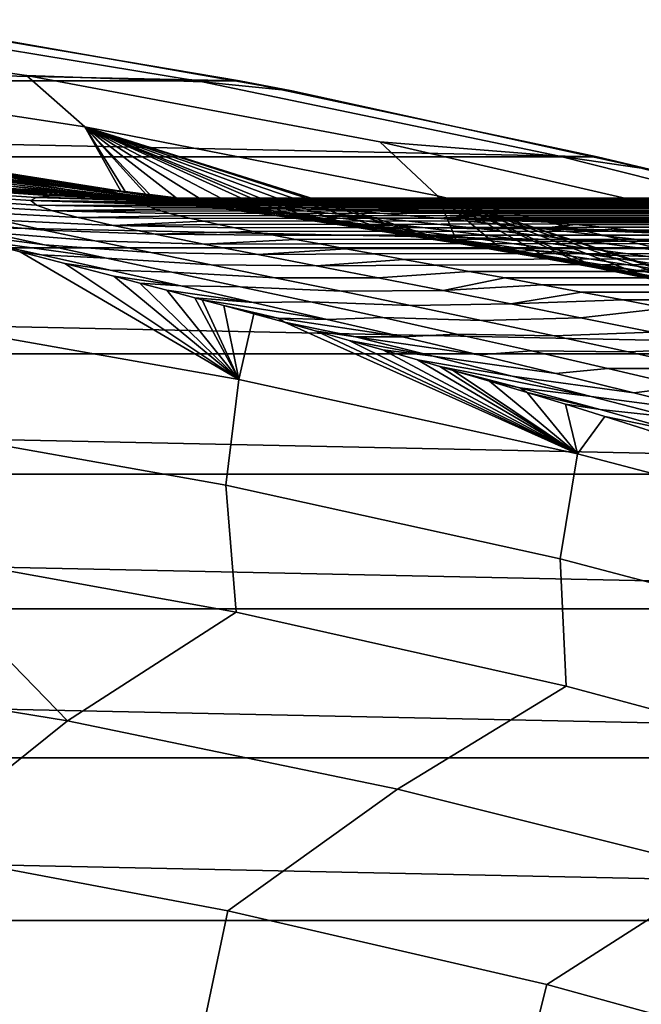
# Model space of a CAD drawing. Header units: metres. Extents: x -29 to 117, y -464 to 29.
# Tile 212 of 256: x 4.69 to 6.75, y 25.33 to 28.59. Entities that reach past the tile are written whole.
import ezdxf

# ---------------------------------------------------------------- set-up
doc = ezdxf.new("R2010")
doc.units = ezdxf.units.M
doc.layers.add('solid_24_501_056_XXX', color=7, linetype='CONTINUOUS')

msp = doc.modelspace()

# ---------------------------------------------------------------- linework, layer by layer
at = {"layer": 'solid_24_501_056_XXX'}
for points in [[(5.415236, 28.388103, -99.5), (-5.415236, 28.388103, -99.5), (-4.221706, 28.589985, -99.5)], [(5.415236, 28.388103, -99.5), (-4.221706, 28.589985, -99.5), (4.221706, 28.589985, -99.5)], [(4.221706, 28.589985, -99.5), (4.39215, 28.564297, 20), (5.588568, 28.354504, 20), (5.415236, 28.388103, -99.5)], [(5.292962, 28.38435, 27.139278), (4.102522, 28.580694, 27.139278), (3.534095, 28.575436, 34.372093), (4.711291, 28.405088, 34.372093)], [(3.534095, 28.575436, 34.372093), (3.728538, 28.414957, 41.604107), (4.904051, 28.23583, 41.604107), (4.711291, 28.405088, 34.372093)], [(5.588568, 28.354504, 20), (4.39215, 28.564297, 20), (4.102522, 28.580694, 27.139278), (5.292962, 28.38435, 27.139278)], [(6.599304, 28.136433, -99.5), (-6.599304, 28.136433, -99.5), (-5.415236, 28.388103, -99.5)], [(6.599304, 28.136433, -99.5), (-5.415236, 28.388103, -99.5), (5.415236, 28.388103, -99.5)], [(3.728538, 28.414957, 41.604107), (3.852821, 28.207909, 48.834908), (5.022965, 28.023197, 48.835255), (4.904051, 28.23583, 41.604107)], [(4.711291, 28.405088, 34.372093), (4.904051, 28.23583, 41.604107), (6.071121, 28.008093, 41.604107), (5.880447, 28.186268, 34.372093)], [(6.47416, 28.138443, 27.139278), (5.292962, 28.38435, 27.139278), (4.711291, 28.405088, 34.372093), (5.880447, 28.186268, 34.372093)], [(5.415236, 28.388103, -99.5), (5.588568, 28.354504, 20), (6.775115, 28.094624, 20), (6.599304, 28.136433, -99.5)], [(6.775115, 28.094624, 20), (5.588568, 28.354504, 20), (5.292962, 28.38435, 27.139278), (6.47416, 28.138443, 27.139278)], [(5.036961, 28.021584, 48.805656), (4.904051, 28.23583, 41.604107), (5.022965, 28.023197, 48.835255)], [(6.132256, 27.862391, 46.769855), (6.071121, 28.008093, 41.604107), (4.904051, 28.23583, 41.604107), (6.042245, 27.877701, 46.922813)], [(5.995089, 27.885574, 47.003551), (6.042245, 27.877701, 46.922813), (4.904051, 28.23583, 41.604107)], [(5.863636, 27.906981, 47.231297), (5.995089, 27.885574, 47.003551), (4.904051, 28.23583, 41.604107)], [(5.738445, 27.926594, 47.452747), (5.863636, 27.906981, 47.231297), (4.904051, 28.23583, 41.604107)], [(5.619215, 27.944559, 47.668236), (5.738445, 27.926594, 47.452747), (4.904051, 28.23583, 41.604107)], [(5.565444, 27.952431, 47.766956), (5.619215, 27.944559, 47.668236), (4.904051, 28.23583, 41.604107)], [(5.506262, 27.960926, 47.876766), (5.565444, 27.952431, 47.766956), (4.904051, 28.23583, 41.604107)], [(5.39995, 27.975729, 48.077629), (5.506262, 27.960926, 47.876766), (4.904051, 28.23583, 41.604107)], [(5.30018, 27.989056, 48.271221), (5.39995, 27.975729, 48.077629), (4.904051, 28.23583, 41.604107)], [(5.206388, 28.001095, 48.457386), (5.30018, 27.989056, 48.271221), (4.904051, 28.23583, 41.604107)], [(5.118583, 28.01193, 48.635498), (5.206388, 28.001095, 48.457386), (4.904051, 28.23583, 41.604107)], [(5.105348, 28.013523, 48.662788), (5.118583, 28.01193, 48.635498), (4.904051, 28.23583, 41.604107)], [(5.036961, 28.021584, 48.805656), (5.105348, 28.013523, 48.662788), (4.904051, 28.23583, 41.604107)], [(4.959814, 28.030346, 48.970165), (5.022965, 28.023197, 48.835255), (3.852821, 28.207909, 48.834908)], [(4.886393, 28.038366, 49.129799), (4.959814, 28.030346, 48.970165), (3.852821, 28.207909, 48.834908)], [(4.817277, 28.045597, 49.283844), (4.886393, 28.038366, 49.129799), (3.852821, 28.207909, 48.834908)], [(4.751108, 28.052221, 49.435101), (4.817277, 28.045597, 49.283844), (3.852821, 28.207909, 48.834908)], [(4.687268, 28.058332, 49.584526), (4.751108, 28.052221, 49.435101), (3.852821, 28.207909, 48.834908)], [(5.880447, 28.186268, 34.372093), (6.071121, 28.008093, 41.604107), (7.227739, 27.73214, 41.604107), (7.039567, 27.919346, 34.372093)], [(7.644053, 27.843405, 27.139278), (6.47416, 28.138443, 27.139278), (5.880447, 28.186268, 34.372093), (7.039567, 27.919346, 34.372093)], [(7.77202, 27.835329, -99.5), (-7.77202, 27.835329, -99.5), (-6.599304, 28.136433, -99.5)], [(7.77202, 27.835329, -99.5), (-6.599304, 28.136433, -99.5), (6.599304, 28.136433, -99.5)], [(7.949692, 27.78511, 20), (6.775115, 28.094624, 20), (6.47416, 28.138443, 27.139278), (7.644053, 27.843405, 27.139278)], [(6.599304, 28.136433, -99.5), (6.775115, 28.094624, 20), (7.949692, 27.78511, 20), (7.77202, 27.835329, -99.5)], [(4.56889, 28.03886, 51.226967), (4.830036, 28.019489, 50.687077), (4.618962, 28.043844, 50.596924), (4.351511, 28.065025, 51.154076)], [(4.844639, 28.028908, 49.786129), (4.509683, 28.07361, 50.026546), (4.454068, 28.077795, 50.175327)], [(4.930827, 28.013664, 50.069969), (4.844639, 28.028908, 49.786129), (4.454068, 28.077795, 50.175327), (4.516189, 28.063942, 50.313141)], [(4.844639, 28.028908, 49.786129), (4.567171, 28.068974, 49.878235), (4.509683, 28.07361, 50.026546)], [(5.135561, 27.99147, 50.173851), (4.930827, 28.013664, 50.069969), (4.516189, 28.063942, 50.313141), (4.618962, 28.043844, 50.596924)], [(4.844639, 28.028908, 49.786129), (4.62621, 28.063896, 49.731327), (4.567171, 28.068974, 49.878235)], [(4.844639, 28.028908, 49.786129), (4.655176, 28.061295, 49.661121), (4.62621, 28.063896, 49.731327)], [(5.196968, 27.986681, 49.288479), (5.013357, 28.016361, 49.154518), (4.687268, 28.058332, 49.584526), (4.655176, 28.061295, 49.661121)], [(5.272458, 27.975931, 49.570774), (5.196968, 27.986681, 49.288479), (4.655176, 28.061295, 49.661121), (4.844639, 28.028908, 49.786129)], [(4.725461, 27.991707, 52.964645), (4.743111, 28.001705, 52.61058), (4.353835, 28.028534, 52.580193), (4.33506, 28.017822, 52.965446)], [(4.743111, 28.001705, 52.61058), (4.796611, 28.007191, 52.259808), (4.410864, 28.034006, 52.199551), (4.353835, 28.028534, 52.580193)], [(4.56889, 28.03886, 51.226967), (4.366172, 28.048155, 51.795372), (4.436058, 28.040836, 51.811527), (4.786885, 28.018843, 51.299969)], [(4.813991, 28.011734, 51.898876), (4.589842, 28.026863, 51.847073), (4.410864, 28.034006, 52.199551)], [(4.843317, 28.010212, 51.905655), (4.813991, 28.011734, 51.898876), (4.410864, 28.034006, 52.199551)], [(4.796611, 28.007191, 52.259808), (4.882674, 28.008337, 51.914749), (4.843317, 28.010212, 51.905655), (4.410864, 28.034006, 52.199551)], [(4.786885, 28.018843, 51.299969), (4.436058, 28.040836, 51.811527), (4.502235, 28.034464, 51.826824)], [(4.786885, 28.018843, 51.299969), (4.502235, 28.034464, 51.826824), (4.589842, 28.026863, 51.847073)], [(4.786885, 28.018843, 51.299969), (5.041706, 28.001284, 50.777283), (4.830036, 28.019489, 50.687077), (4.56889, 28.03886, 51.226967)], [(4.830036, 28.019489, 50.687077), (5.135561, 27.99147, 50.173851), (4.618962, 28.043844, 50.596924)], [(5.013357, 28.016361, 49.154518), (4.751108, 28.052221, 49.435101), (4.687268, 28.058332, 49.584526)], [(5.013357, 28.016361, 49.154518), (4.817277, 28.045597, 49.283844), (4.751108, 28.052221, 49.435101)], [(5.013357, 28.016361, 49.154518), (4.886393, 28.038366, 49.129799), (4.817277, 28.045597, 49.283844)], [(5.471426, 27.956095, 49.68541), (5.272458, 27.975931, 49.570774), (4.844639, 28.028908, 49.786129), (4.930827, 28.013664, 50.069969)], [(5.013357, 28.016361, 49.154518), (4.959814, 28.030346, 48.970165), (4.886393, 28.038366, 49.129799)], [(5.385276, 27.965351, 48.676048), (5.022965, 28.023197, 48.835255), (4.959814, 28.030346, 48.970165)], [(5.013357, 28.016361, 49.154518), (5.385276, 27.965351, 48.676048), (4.959814, 28.030346, 48.970165)], [(4.743804, 27.977262, 53.318832), (4.725461, 27.991707, 52.964645), (4.33506, 28.017822, 52.965446), (4.354684, 28.00194, 53.350891)], [(4.796658, 27.958593, 53.669586), (4.743804, 27.977262, 53.318832), (4.354684, 28.00194, 53.350891), (4.410914, 27.981195, 53.731552)], [(4.786885, 28.018843, 51.299969), (4.589842, 28.026863, 51.847073), (4.813991, 28.011734, 51.898876), (5.005343, 28.004986, 51.373013)], [(4.743111, 28.001705, 52.61058), (4.725461, 27.991707, 52.964645), (5.107767, 27.988346, 52.807755), (5.116101, 27.991524, 52.688911)], [(4.796611, 28.007191, 52.259808), (4.743111, 28.001705, 52.61058), (5.145572, 27.996305, 52.454872), (5.166032, 27.997942, 52.339447)], [(4.743111, 28.001705, 52.61058), (5.116101, 27.991524, 52.688911), (5.128865, 27.994171, 52.571339)], [(4.743111, 28.001705, 52.61058), (5.128865, 27.994171, 52.571339), (5.145572, 27.996305, 52.454872)], [(5.005343, 28.004986, 51.373013), (5.253825, 27.989241, 50.867466), (5.041706, 28.001284, 50.777283), (4.786885, 28.018843, 51.299969)], [(5.038454, 28.002777, 51.950752), (4.882674, 28.008337, 51.914749), (4.796611, 28.007191, 52.259808)], [(4.796611, 28.007191, 52.259808), (5.166032, 27.997942, 52.339447), (5.190514, 27.999094, 52.225155)], [(4.796611, 28.007191, 52.259808), (5.190514, 27.999094, 52.225155), (5.219021, 27.999777, 52.112007)], [(5.038454, 28.002777, 51.950752), (4.796611, 28.007191, 52.259808), (5.219021, 27.999777, 52.112007), (5.251555, 28, 52)], [(5.005343, 28.004986, 51.373013), (4.813991, 28.011734, 51.898876), (4.843317, 28.010212, 51.905655), (5.224105, 27.997297, 51.44606)], [(5.041706, 28.001284, 50.777283), (5.340872, 27.975428, 50.277721), (5.135561, 27.99147, 50.173851), (4.830036, 28.019489, 50.687077)], [(5.224105, 27.997297, 51.44606), (4.843317, 28.010212, 51.905655), (4.882674, 28.008337, 51.914749)], [(5.224105, 27.997297, 51.44606), (4.882674, 28.008337, 51.914749), (5.038454, 28.002777, 51.950752)], [(5.135561, 27.99147, 50.173851), (5.471426, 27.956095, 49.68541), (4.930827, 28.013664, 50.069969)], [(5.224105, 27.997297, 51.44606), (5.466239, 27.983366, 50.957569), (5.253825, 27.989241, 50.867466), (5.005343, 28.004986, 51.373013)], [(5.196968, 27.986681, 49.288479), (5.564278, 27.938278, 48.816612), (5.385276, 27.965351, 48.676048), (5.013357, 28.016361, 49.154518)], [(5.385276, 27.965351, 48.676048), (5.036961, 28.021584, 48.805656), (5.022965, 28.023197, 48.835255)], [(5.385276, 27.965351, 48.676048), (5.105348, 28.013523, 48.662788), (5.036961, 28.021584, 48.805656)], [(5.038454, 28.002777, 51.950752), (5.251555, 28, 52), (5.288636, 27.999765, 51.885181)], [(5.038454, 28.002777, 51.950752), (5.288636, 27.999765, 51.885181), (5.328722, 27.999067, 51.771381)], [(5.038454, 28.002777, 51.950752), (5.328722, 27.999067, 51.771381), (5.371812, 27.997919, 51.658604)], [(5.224105, 27.997297, 51.44606), (5.038454, 28.002777, 51.950752), (5.371812, 27.997919, 51.658604), (5.418014, 27.996332, 51.546818)], [(5.253825, 27.989241, 50.867466), (5.546618, 27.965546, 50.381496), (5.340872, 27.975428, 50.277721), (5.041706, 28.001284, 50.777283)], [(5.104316, 27.984617, 52.928036), (5.105446, 27.980316, 53.049732), (54.700001, 28, 52)], [(5.107767, 27.988346, 52.807755), (5.104316, 27.984617, 52.928036), (54.700001, 28, 52)], [(5.385276, 27.965351, 48.676048), (5.491685, 27.955303, 48.194187), (5.118583, 28.01193, 48.635498), (5.105348, 28.013523, 48.662788)], [(5.105446, 27.980316, 53.049732), (5.111214, 27.975428, 53.172775), (54.700001, 28, 52)], [(5.116101, 27.991524, 52.688911), (5.107767, 27.988346, 52.807755), (54.700001, 28, 52)], [(5.121983, 27.969938, 53.297127), (54.700001, 27.974771, 53.188354), (54.700001, 28, 52), (5.111214, 27.975428, 53.172775)], [(5.128865, 27.994171, 52.571339), (5.116101, 27.991524, 52.688911), (54.700001, 28, 52)], [(5.491685, 27.955303, 48.194187), (5.206388, 28.001095, 48.457386), (5.118583, 28.01193, 48.635498)], [(5.145572, 27.996305, 52.454872), (5.128865, 27.994171, 52.571339), (54.700001, 28, 52)], [(5.166032, 27.997942, 52.339447), (5.145572, 27.996305, 52.454872), (54.700001, 28, 52)], [(5.190514, 27.999094, 52.225155), (5.166032, 27.997942, 52.339447), (54.700001, 28, 52)], [(5.219021, 27.999777, 52.112007), (5.190514, 27.999094, 52.225155), (54.700001, 28, 52)], [(5.491685, 27.955303, 48.194187), (5.30018, 27.989056, 48.271221), (5.206388, 28.001095, 48.457386)], [(5.251555, 28, 52), (5.219021, 27.999777, 52.112007), (54.700001, 28, 52)], [(5.224105, 27.997297, 51.44606), (5.418014, 27.996332, 51.546818), (5.467479, 27.994318, 51.435986)], [(5.224105, 27.997297, 51.44606), (5.467479, 27.994318, 51.435986), (5.519651, 27.991894, 51.326256)], [(5.224105, 27.997297, 51.44606), (5.519651, 27.991894, 51.326256), (5.573954, 27.989073, 51.217793)], [(5.466239, 27.983366, 50.957569), (5.224105, 27.997297, 51.44606), (5.573954, 27.989073, 51.217793), (5.630711, 27.985868, 51.110519)], [(5.288636, 27.999765, 51.885181), (5.251555, 28, 52), (54.700001, 28, 52), (54.700001, 27.974771, 50.811646)], [(5.328722, 27.999067, 51.771381), (5.288636, 27.999765, 51.885181), (54.700001, 27.974771, 50.811646)], [(5.371812, 27.997919, 51.658604), (5.328722, 27.999067, 51.771381), (54.700001, 27.974771, 50.811646)], [(5.418014, 27.996332, 51.546818), (5.371812, 27.997919, 51.658604), (54.700001, 27.974771, 50.811646)], [(5.467479, 27.994318, 51.435986), (5.418014, 27.996332, 51.546818), (54.700001, 27.974771, 50.811646)], [(7.226295, 27.648012, 44.99522), (7.227739, 27.73214, 41.604107), (6.071121, 28.008093, 41.604107), (7.056873, 27.684595, 45.261452)], [(7.023347, 27.691689, 45.314472), (7.056873, 27.684595, 45.261452), (6.071121, 28.008093, 41.604107)], [(6.89151, 27.71911, 45.524059), (7.023347, 27.691689, 45.314472), (6.071121, 28.008093, 41.604107)], [(6.730502, 27.751587, 45.782452), (6.89151, 27.71911, 45.524059), (6.071121, 28.008093, 41.604107)], [(6.573949, 27.782091, 46.036381), (6.730502, 27.751587, 45.782452), (6.071121, 28.008093, 41.604107)], [(6.530247, 27.790417, 46.107788), (6.573949, 27.782091, 46.036381), (6.071121, 28.008093, 41.604107)], [(6.421717, 27.810732, 46.28616), (6.530247, 27.790417, 46.107788), (6.071121, 28.008093, 41.604107)], [(6.274374, 27.837488, 46.530869), (6.421717, 27.810732, 46.28616), (6.071121, 28.008093, 41.604107)], [(6.132256, 27.862391, 46.769855), (6.274374, 27.837488, 46.530869), (6.071121, 28.008093, 41.604107)], [(4.882295, 27.936001, 54.013615), (4.796658, 27.958593, 53.669586), (4.410914, 27.981195, 53.731552), (4.501679, 27.956032, 54.102825)], [(4.725461, 27.991707, 52.964645), (4.743804, 27.977262, 53.318832), (5.111214, 27.975428, 53.172775), (5.105446, 27.980316, 53.049732)], [(4.725461, 27.991707, 52.964645), (5.105446, 27.980316, 53.049732), (5.104316, 27.984617, 52.928036)], [(4.725461, 27.991707, 52.964645), (5.104316, 27.984617, 52.928036), (5.107767, 27.988346, 52.807755)], [(4.743804, 27.977262, 53.318832), (4.796658, 27.958593, 53.669586), (5.138055, 27.963831, 53.422745), (5.121983, 27.969938, 53.297127)], [(4.743804, 27.977262, 53.318832), (5.121983, 27.969938, 53.297127), (5.111214, 27.975428, 53.172775)], [(4.796658, 27.958593, 53.669586), (5.159106, 27.95709, 53.549534), (5.138055, 27.963831, 53.422745)], [(5.121983, 27.969938, 53.297127), (5.138055, 27.963831, 53.422745), (54.700001, 27.974771, 53.188354)], [(5.340872, 27.975428, 50.277721), (5.670956, 27.942411, 49.799969), (5.471426, 27.956095, 49.68541), (5.135561, 27.99147, 50.173851)], [(5.138055, 27.963831, 53.422745), (5.159106, 27.95709, 53.549534), (54.700001, 27.974771, 53.188354)], [(5.159106, 27.95709, 53.549534), (5.18531, 27.949697, 53.677628), (54.700001, 27.974771, 53.188354)], [(5.18531, 27.949697, 53.677628), (5.217027, 27.94162, 53.80719), (54.700001, 27.974771, 53.188354)], [(5.272458, 27.975931, 49.570774), (5.632093, 27.931763, 49.096546), (5.564278, 27.938278, 48.816612), (5.196968, 27.986681, 49.288479)], [(5.217027, 27.94162, 53.80719), (5.254505, 27.932831, 53.938278), (54.700001, 27.974771, 53.188354)], [(5.466239, 27.983366, 50.957569), (5.752649, 27.961834, 50.485115), (5.546618, 27.965546, 50.381496), (5.253825, 27.989241, 50.867466)], [(5.254505, 27.932831, 53.938278), (5.297391, 27.923342, 54.070511), (54.700001, 27.974771, 53.188354)], [(5.471426, 27.956095, 49.68541), (5.826298, 27.914371, 49.219501), (5.632093, 27.931763, 49.096546), (5.272458, 27.975931, 49.570774)], [(5.297391, 27.923342, 54.070511), (5.345946, 27.913094, 54.204361), (54.700001, 27.974771, 53.188354)], [(5.491685, 27.955303, 48.194187), (5.39995, 27.975729, 48.077629), (5.30018, 27.989056, 48.271221)], [(5.546618, 27.965546, 50.381496), (5.870907, 27.934887, 49.91436), (5.670956, 27.942411, 49.799969), (5.340872, 27.975428, 50.277721)], [(5.345946, 27.913094, 54.204361), (5.400564, 27.902014, 54.340443), (54.700001, 27.974771, 53.188354)], [(5.385276, 27.965351, 48.676048), (5.768842, 27.908756, 48.220833), (5.491685, 27.955303, 48.194187)], [(5.564278, 27.938278, 48.816612), (5.944153, 27.884264, 48.366341), (5.768842, 27.908756, 48.220833), (5.385276, 27.965351, 48.676048)], [(5.491685, 27.955303, 48.194187), (5.887238, 27.892059, 47.747433), (5.506262, 27.960926, 47.876766), (5.39995, 27.975729, 48.077629)], [(5.461477, 27.89003, 54.479164), (54.700001, 27.89913, 54.374565), (54.700001, 27.974771, 53.188354), (5.400564, 27.902014, 54.340443)], [(5.466239, 27.983366, 50.957569), (5.630711, 27.985868, 51.110519), (5.689719, 27.982296, 51.004471)], [(5.466239, 27.983366, 50.957569), (5.689719, 27.982296, 51.004471), (5.750357, 27.978376, 50.899792)], [(5.466239, 27.983366, 50.957569), (5.750357, 27.978376, 50.899792), (5.812353, 27.974133, 50.7967)], [(5.466239, 27.983366, 50.957569), (5.812353, 27.974133, 50.7967), (5.87599, 27.969578, 50.695118)], [(5.752649, 27.961834, 50.485115), (5.466239, 27.983366, 50.957569), (5.87599, 27.969578, 50.695118), (5.941133, 27.964705, 50.594547)], [(5.519651, 27.991894, 51.326256), (5.467479, 27.994318, 51.435986), (54.700001, 27.974771, 50.811646)], [(5.573954, 27.989073, 51.217793), (5.519651, 27.991894, 51.326256), (54.700001, 27.974771, 50.811646)], [(5.752649, 27.961834, 50.485115), (6.071134, 27.933531, 50.028507), (5.870907, 27.934887, 49.91436), (5.546618, 27.965546, 50.381496)], [(5.630711, 27.985868, 51.110519), (5.573954, 27.989073, 51.217793), (54.700001, 27.974771, 50.811646)], [(5.689719, 27.982296, 51.004471), (5.630711, 27.985868, 51.110519), (54.700001, 27.974771, 50.811646)], [(5.750357, 27.978376, 50.899792), (5.689719, 27.982296, 51.004471), (54.700001, 27.974771, 50.811646)], [(5.812353, 27.974133, 50.7967), (5.750357, 27.978376, 50.899792), (54.700001, 27.974771, 50.811646)], [(5.752649, 27.961834, 50.485115), (5.941133, 27.964705, 50.594547), (6.007576, 27.959507, 50.494694)], [(5.87599, 27.969578, 50.695118), (5.812353, 27.974133, 50.7967), (54.700001, 27.974771, 50.811646), (54.700001, 27.89913, 49.625435)], [(5.941133, 27.964705, 50.594547), (5.87599, 27.969578, 50.695118), (54.700001, 27.89913, 49.625435)], [(6.007576, 27.959507, 50.494694), (5.941133, 27.964705, 50.594547), (54.700001, 27.89913, 49.625435)], [(4.769901, 27.894379, 54.811272), (4.62297, 27.926935, 54.462917), (4.250229, 27.961765, 54.577248), (4.404102, 27.926044, 54.946808)], [(4.997229, 27.909828, 54.349529), (4.882295, 27.936001, 54.013615), (4.501679, 27.956032, 54.102825), (4.62297, 27.926935, 54.462917)], [(4.796658, 27.958593, 53.669586), (4.882295, 27.936001, 54.013615), (5.217027, 27.94162, 53.80719), (5.18531, 27.949697, 53.677628)], [(4.796658, 27.958593, 53.669586), (5.18531, 27.949697, 53.677628), (5.159106, 27.95709, 53.549534)], [(4.882295, 27.936001, 54.013615), (5.254505, 27.932831, 53.938278), (5.217027, 27.94162, 53.80719)], [(4.882295, 27.936001, 54.013615), (4.997229, 27.909828, 54.349529), (5.297391, 27.923342, 54.070511), (5.254505, 27.932831, 53.938278)], [(5.670956, 27.942411, 49.799969), (6.021049, 27.90313, 49.342304), (5.826298, 27.914371, 49.219501), (5.471426, 27.956095, 49.68541)], [(6.162119, 27.846975, 47.784237), (5.887238, 27.892059, 47.747433), (5.491685, 27.955303, 48.194187), (5.768842, 27.908756, 48.220833)], [(5.887238, 27.892059, 47.747433), (5.565444, 27.952431, 47.766956), (5.506262, 27.960926, 47.876766)], [(5.632093, 27.931763, 49.096546), (6.00605, 27.881775, 48.643578), (5.944153, 27.884264, 48.366341), (5.564278, 27.938278, 48.816612)], [(5.887238, 27.892059, 47.747433), (5.965208, 27.883631, 47.330376), (5.619215, 27.944559, 47.668236), (5.565444, 27.952431, 47.766956)], [(5.965208, 27.883631, 47.330376), (5.738445, 27.926594, 47.452747), (5.619215, 27.944559, 47.668236)], [(5.826298, 27.914371, 49.219501), (6.19641, 27.866838, 48.772839), (6.00605, 27.881775, 48.643578), (5.632093, 27.931763, 49.096546)], [(5.870907, 27.934887, 49.91436), (6.216212, 27.898048, 49.464863), (6.021049, 27.90313, 49.342304), (5.670956, 27.942411, 49.799969)], [(5.752649, 27.961834, 50.485115), (6.007576, 27.959507, 50.494694), (6.075067, 27.954035, 50.396278)], [(5.752649, 27.961834, 50.485115), (6.075067, 27.954035, 50.396278), (6.144255, 27.948235, 50.29818)], [(6.071134, 27.933531, 50.028507), (5.752649, 27.961834, 50.485115), (6.144255, 27.948235, 50.29818), (6.215918, 27.942015, 50.198929)], [(6.071134, 27.933531, 50.028507), (6.411643, 27.89913, 49.58709), (6.216212, 27.898048, 49.464863), (5.870907, 27.934887, 49.91436)], [(6.075067, 27.954035, 50.396278), (6.007576, 27.959507, 50.494694), (54.700001, 27.89913, 49.625435)], [(6.071134, 27.933531, 50.028507), (6.215918, 27.942015, 50.198929), (6.289674, 27.935387, 50.098892)], [(6.071134, 27.933531, 50.028507), (6.289674, 27.935387, 50.098892), (6.365683, 27.928343, 49.998074)], [(6.071134, 27.933531, 50.028507), (6.365683, 27.928343, 49.998074), (6.445129, 27.920767, 49.895061)], [(6.411643, 27.89913, 49.58709), (6.071134, 27.933531, 50.028507), (6.445129, 27.920767, 49.895061), (6.528581, 27.912577, 49.789101)], [(6.144255, 27.948235, 50.29818), (6.075067, 27.954035, 50.396278), (54.700001, 27.89913, 49.625435)], [(6.215918, 27.942015, 50.198929), (6.144255, 27.948235, 50.29818), (54.700001, 27.89913, 49.625435)], [(6.289674, 27.935387, 50.098892), (6.215918, 27.942015, 50.198929), (54.700001, 27.89913, 49.625435)], [(6.365683, 27.928343, 49.998074), (6.289674, 27.935387, 50.098892), (54.700001, 27.89913, 49.625435)], [(4.7702, 27.845684, 55.64056), (4.57879, 27.887203, 55.30106), (4.32623, 27.918509, 55.395622), (4.433862, 27.889786, 55.71307)], [(4.937634, 27.858822, 55.147392), (4.769901, 27.894379, 54.811272), (4.404102, 27.926044, 54.946808), (4.57879, 27.887203, 55.30106)], [(5.137189, 27.88043, 54.676792), (4.997229, 27.909828, 54.349529), (4.62297, 27.926935, 54.462917), (4.769901, 27.894379, 54.811272)], [(4.997229, 27.909828, 54.349529), (5.345946, 27.913094, 54.204361), (5.297391, 27.923342, 54.070511)], [(4.997229, 27.909828, 54.349529), (5.400564, 27.902014, 54.340443), (5.345946, 27.913094, 54.204361)], [(4.997229, 27.909828, 54.349529), (5.137189, 27.88043, 54.676792), (5.461477, 27.89003, 54.479164), (5.400564, 27.902014, 54.340443)], [(5.461477, 27.89003, 54.479164), (5.528379, 27.877138, 54.620136), (54.700001, 27.89913, 54.374565)], [(5.528379, 27.877138, 54.620136), (5.601464, 27.863298, 54.763432), (54.700001, 27.89913, 54.374565)], [(5.601464, 27.863298, 54.763432), (5.68099, 27.848457, 54.909191), (54.700001, 27.89913, 54.374565)], [(5.68099, 27.848457, 54.909191), (5.767153, 27.832561, 55.057537), (54.700001, 27.89913, 54.374565)], [(5.965208, 27.883631, 47.330376), (5.863636, 27.906981, 47.231297), (5.738445, 27.926594, 47.452747)], [(5.767153, 27.832561, 55.057537), (5.859841, 27.815573, 55.208412), (54.700001, 27.89913, 54.374565)], [(5.944153, 27.884264, 48.366341), (6.334495, 27.825016, 47.933434), (6.162119, 27.846975, 47.784237), (5.768842, 27.908756, 48.220833)], [(6.021049, 27.90313, 49.342304), (6.387303, 27.858053, 48.901878), (6.19641, 27.866838, 48.772839), (5.826298, 27.914371, 49.219501)], [(5.859841, 27.815573, 55.208412), (5.9589, 27.797468, 55.36166), (54.700001, 27.89913, 54.374565)], [(5.965208, 27.883631, 47.330376), (6.370494, 27.810579, 46.908638), (5.995089, 27.885574, 47.003551), (5.863636, 27.906981, 47.231297)], [(5.9589, 27.797468, 55.36166), (6.064181, 27.778225, 55.517132), (54.700001, 27.89913, 54.374565)], [(6.216212, 27.898048, 49.464863), (6.5786, 27.855423, 49.03059), (6.387303, 27.858053, 48.901878), (6.021049, 27.90313, 49.342304)], [(6.175661, 27.75782, 55.674706), (54.700001, 27.773212, 55.556499), (54.700001, 27.89913, 54.374565), (6.064181, 27.778225, 55.517132)], [(6.411643, 27.89913, 49.58709), (6.770159, 27.85895, 49.15889), (6.5786, 27.855423, 49.03059), (6.216212, 27.898048, 49.464863)], [(6.445129, 27.920767, 49.895061), (6.365683, 27.928343, 49.998074), (54.700001, 27.89913, 49.625435)], [(6.411643, 27.89913, 49.58709), (6.528581, 27.912577, 49.789101), (6.615298, 27.903805, 49.681015)], [(6.411643, 27.89913, 49.58709), (6.615298, 27.903805, 49.681015), (6.706339, 27.894346, 49.569881)], [(6.411643, 27.89913, 49.58709), (6.706339, 27.894346, 49.569881), (6.802832, 27.884069, 49.454678)], [(6.770159, 27.85895, 49.15889), (6.411643, 27.89913, 49.58709), (6.802832, 27.884069, 49.454678), (6.904503, 27.872936, 49.335526)], [(6.528581, 27.912577, 49.789101), (6.445129, 27.920767, 49.895061), (54.700001, 27.89913, 49.625435)], [(6.615298, 27.903805, 49.681015), (6.528581, 27.912577, 49.789101), (54.700001, 27.89913, 49.625435)], [(6.706339, 27.894346, 49.569881), (6.615298, 27.903805, 49.681015), (54.700001, 27.89913, 49.625435)], [(6.802832, 27.884069, 49.454678), (6.706339, 27.894346, 49.569881), (54.700001, 27.89913, 49.625435), (54.700001, 27.773212, 48.443501)], [(4.975597, 27.801748, 55.966957), (4.7702, 27.845684, 55.64056), (4.433862, 27.889786, 55.71307), (4.544173, 27.860788, 56.011814)], [(5.122421, 27.820621, 55.471642), (4.937634, 27.858822, 55.147392), (4.57879, 27.887203, 55.30106), (4.7702, 27.845684, 55.64056)], [(5.297939, 27.848154, 54.994904), (5.137189, 27.88043, 54.676792), (4.769901, 27.894379, 54.811272), (4.937634, 27.858822, 55.147392)], [(5.137189, 27.88043, 54.676792), (5.528379, 27.877138, 54.620136), (5.461477, 27.89003, 54.479164)], [(5.137189, 27.88043, 54.676792), (5.297939, 27.848154, 54.994904), (5.601464, 27.863298, 54.763432), (5.528379, 27.877138, 54.620136)], [(6.162119, 27.846975, 47.784237), (6.290495, 27.823809, 47.316933), (5.965208, 27.883631, 47.330376), (5.887238, 27.892059, 47.747433)], [(6.00605, 27.881775, 48.643578), (6.392034, 27.826365, 48.207981), (6.334495, 27.825016, 47.933434), (5.944153, 27.884264, 48.366341)], [(6.290495, 27.823809, 47.316933), (6.370494, 27.810579, 46.908638), (5.965208, 27.883631, 47.330376)], [(6.370494, 27.810579, 46.908638), (6.042245, 27.877701, 46.922813), (5.995089, 27.885574, 47.003551)], [(6.19641, 27.866838, 48.772839), (6.579298, 27.813854, 48.341969), (6.392034, 27.826365, 48.207981), (6.00605, 27.881775, 48.643578)], [(6.370494, 27.810579, 46.908638), (6.45512, 27.798561, 46.500999), (6.132256, 27.862391, 46.769855), (6.042245, 27.877701, 46.922813)], [(6.387303, 27.858053, 48.901878), (6.767088, 27.807493, 48.475651), (6.579298, 27.813854, 48.341969), (6.19641, 27.866838, 48.772839)], [(8.930549, 27.485546, -99.5), (-8.930549, 27.485546, -99.5), (-7.77202, 27.835329, -99.5)], [(8.930549, 27.485546, -99.5), (-7.77202, 27.835329, -99.5), (7.77202, 27.835329, -99.5)], [(4.689715, 27.822849, 56.37524), (4.564239, 27.855541, 56.063801), (4.284458, 27.599499, 63.291264), (5.413949, 27.40033, 63.291264)], [(4.975597, 27.801748, 55.966957), (4.544173, 27.860788, 56.011814), (4.554914, 27.857979, 56.039726), (4.761047, 27.812412, 56.342392)], [(4.761047, 27.812412, 56.342392), (4.554914, 27.857979, 56.039726), (4.564239, 27.855541, 56.063801)], [(4.761047, 27.812412, 56.342392), (4.564239, 27.855541, 56.063801), (4.689715, 27.822849, 56.37524)], [(5.321615, 27.779989, 55.785255), (5.122421, 27.820621, 55.471642), (4.7702, 27.845684, 55.64056), (4.975597, 27.801748, 55.966957)], [(5.476076, 27.813265, 55.304024), (5.297939, 27.848154, 54.994904), (4.937634, 27.858822, 55.147392), (5.122421, 27.820621, 55.471642)], [(5.297939, 27.848154, 54.994904), (5.68099, 27.848457, 54.909191), (5.601464, 27.863298, 54.763432)], [(5.297939, 27.848154, 54.994904), (5.476076, 27.813265, 55.304024), (5.767153, 27.832561, 55.057537), (5.68099, 27.848457, 54.909191)], [(5.476076, 27.813265, 55.304024), (5.859841, 27.815573, 55.208412), (5.767153, 27.832561, 55.057537)], [(6.45512, 27.798561, 46.500999), (6.274374, 27.837488, 46.530869), (6.132256, 27.862391, 46.769855)], [(6.162119, 27.846975, 47.784237), (6.563148, 27.780216, 47.361641), (6.290495, 27.823809, 47.316933)], [(6.334495, 27.825016, 47.933434), (6.733182, 27.760746, 47.513657), (6.563148, 27.780216, 47.361641), (6.162119, 27.846975, 47.784237)], [(6.45512, 27.798561, 46.500999), (6.421717, 27.810732, 46.28616), (6.274374, 27.837488, 46.530869)], [(6.5786, 27.855423, 49.03059), (6.955273, 27.807283, 48.608925), (6.767088, 27.807493, 48.475651), (6.387303, 27.858053, 48.901878)], [(6.770159, 27.85895, 49.15889), (7.143715, 27.813227, 48.741703), (6.955273, 27.807283, 48.608925), (6.5786, 27.855423, 49.03059)], [(4.838359, 27.784164, 56.719498), (4.689715, 27.822849, 56.37524), (5.413949, 27.40033, 63.291264)], [(4.987545, 27.761988, 56.659985), (4.761047, 27.812412, 56.342392), (4.689715, 27.822849, 56.37524), (4.838359, 27.784164, 56.719498)], [(4.987545, 27.761988, 56.659985), (5.192306, 27.755589, 56.28194), (4.975597, 27.801748, 55.966957), (4.761047, 27.812412, 56.342392)], [(5.532617, 27.737093, 56.089508), (5.321615, 27.779989, 55.785255), (4.975597, 27.801748, 55.966957), (5.192306, 27.755589, 56.28194)], [(5.669041, 27.775927, 55.604988), (5.476076, 27.813265, 55.304024), (5.122421, 27.820621, 55.471642), (5.321615, 27.779989, 55.785255)], [(5.476076, 27.813265, 55.304024), (5.669041, 27.775927, 55.604988), (5.9589, 27.797468, 55.36166), (5.859841, 27.815573, 55.208412)], [(6.563148, 27.780216, 47.361641), (6.699625, 27.750599, 46.89764), (6.370494, 27.810579, 46.908638), (6.290495, 27.823809, 47.316933)], [(6.392034, 27.826365, 48.207981), (6.787737, 27.765787, 47.785881), (6.733182, 27.760746, 47.513657), (6.334495, 27.825016, 47.933434)], [(6.699625, 27.750599, 46.89764), (6.780247, 27.732647, 46.495823), (6.45512, 27.798561, 46.500999), (6.370494, 27.810579, 46.908638)], [(6.579298, 27.813854, 48.341969), (6.972492, 27.755665, 47.92342), (6.787737, 27.765787, 47.785881), (6.392034, 27.826365, 48.207981)], [(6.871293, 27.714706, 46.088154), (6.530247, 27.790417, 46.107788), (6.421717, 27.810732, 46.28616)], [(6.780247, 27.732647, 46.495823), (6.871293, 27.714706, 46.088154), (6.421717, 27.810732, 46.28616), (6.45512, 27.798561, 46.500999)], [(6.767088, 27.807493, 48.475651), (7.157764, 27.751686, 48.060574), (6.972492, 27.755665, 47.92342), (6.579298, 27.813854, 48.341969)], [(5.000505, 27.74173, 57.072716), (4.838359, 27.784164, 56.719498), (5.413949, 27.40033, 63.291264)], [(5.221159, 27.7096, 56.967163), (4.987545, 27.761988, 56.659985), (4.838359, 27.784164, 56.719498), (5.000505, 27.74173, 57.072716)], [(5.87431, 27.736286, 55.898651), (5.669041, 27.775927, 55.604988), (5.321615, 27.779989, 55.785255), (5.532617, 27.737093, 56.089508)], [(5.669041, 27.775927, 55.604988), (6.064181, 27.778225, 55.517132), (5.9589, 27.797468, 55.36166)], [(5.669041, 27.775927, 55.604988), (5.87431, 27.736286, 55.898651), (6.175661, 27.75782, 55.674706), (6.064181, 27.778225, 55.517132)], [(6.175661, 27.75782, 55.674706), (6.293431, 27.736206, 55.834435), (54.700001, 27.773212, 55.556499)], [(6.293431, 27.736206, 55.834435), (6.41738, 27.713324, 55.996464), (54.700001, 27.773212, 55.556499)], [(6.41738, 27.713324, 55.996464), (6.547391, 27.68911, 56.160915), (54.700001, 27.773212, 55.556499)], [(6.871293, 27.714706, 46.088154), (6.946157, 27.702312, 45.700478), (6.573949, 27.782091, 46.036381), (6.530247, 27.790417, 46.107788)], [(6.547391, 27.68911, 56.160915), (6.683433, 27.663536, 56.327679), (54.700001, 27.773212, 55.556499)], [(6.563148, 27.780216, 47.361641), (6.969989, 27.708509, 46.948528), (6.699625, 27.750599, 46.89764)], [(6.733182, 27.760746, 47.513657), (7.138111, 27.691509, 47.102882), (6.969989, 27.708509, 46.948528), (6.563148, 27.780216, 47.361641)], [(6.946157, 27.702312, 45.700478), (6.730502, 27.751587, 45.782452), (6.573949, 27.782091, 46.036381)], [(6.683433, 27.663536, 56.327679), (6.825563, 27.636564, 56.4967), (54.700001, 27.773212, 55.556499)], [(5.221159, 27.7096, 56.967163), (5.417777, 27.707338, 56.587139), (5.192306, 27.755589, 56.28194), (4.987545, 27.761988, 56.659985)], [(5.086518, 27.719046, 57.252747), (5.000505, 27.74173, 57.072716), (5.413949, 27.40033, 63.291264)], [(5.221159, 27.7096, 56.967163), (5.000505, 27.74173, 57.072716), (5.086518, 27.719046, 57.252747)], [(5.752943, 27.69206, 56.385643), (5.532617, 27.737093, 56.089508), (5.192306, 27.755589, 56.28194), (5.417777, 27.707338, 56.587139)], [(6.089472, 27.694458, 56.18586), (5.87431, 27.736286, 55.898651), (5.532617, 27.737093, 56.089508), (5.752943, 27.69206, 56.385643)], [(6.089472, 27.694458, 56.18586), (6.293431, 27.736206, 55.834435), (6.175661, 27.75782, 55.674706), (5.87431, 27.736286, 55.898651)], [(6.089472, 27.694458, 56.18586), (6.41738, 27.713324, 55.996464), (6.293431, 27.736206, 55.834435)], [(6.969989, 27.708509, 46.948528), (7.11324, 27.672415, 46.486145), (6.780247, 27.732647, 46.495823), (6.699625, 27.750599, 46.89764)], [(6.946157, 27.702312, 45.700478), (6.89151, 27.71911, 45.524059), (6.730502, 27.751587, 45.782452)], [(6.787737, 27.765787, 47.785881), (7.190834, 27.700163, 47.373417), (7.138111, 27.691509, 47.102882), (6.733182, 27.760746, 47.513657)], [(5.17576, 27.695349, 57.435101), (5.086518, 27.719046, 57.252747), (5.413949, 27.40033, 63.291264)], [(5.460866, 27.655336, 57.26516), (5.221159, 27.7096, 56.967163), (5.086518, 27.719046, 57.252747), (5.17576, 27.695349, 57.435101)], [(5.460866, 27.655336, 57.26516), (5.650498, 27.657095, 56.883774), (5.417777, 27.707338, 56.587139), (5.221159, 27.7096, 56.967163)], [(5.981075, 27.644976, 56.674599), (5.752943, 27.69206, 56.385643), (5.417777, 27.707338, 56.587139), (5.650498, 27.657095, 56.883774)], [(6.089472, 27.694458, 56.18586), (6.312995, 27.650518, 56.467289), (6.547391, 27.68911, 56.160915), (6.41738, 27.713324, 55.996464)], [(5.268201, 27.67061, 57.619766), (5.17576, 27.695349, 57.435101), (5.413949, 27.40033, 63.291264)], [(5.460866, 27.655336, 57.26516), (5.17576, 27.695349, 57.435101), (5.268201, 27.67061, 57.619766)], [(5.291945, 27.664223, 57.666519), (5.268201, 27.67061, 57.619766), (5.413949, 27.40033, 63.291264)], [(5.705722, 27.599247, 57.555157), (5.460866, 27.655336, 57.26516), (5.268201, 27.67061, 57.619766), (5.291945, 27.664223, 57.666519)], [(6.312995, 27.650518, 56.467289), (6.089472, 27.694458, 56.18586), (5.752943, 27.69206, 56.385643), (5.981075, 27.644976, 56.674599)], [(6.312995, 27.650518, 56.467289), (6.683433, 27.663536, 56.327679), (6.547391, 27.68911, 56.160915)], [(5.363904, 27.644785, 57.806622), (5.291945, 27.664223, 57.666519), (5.413949, 27.40033, 63.291264)], [(5.705722, 27.599247, 57.555157), (5.291945, 27.664223, 57.666519), (5.363904, 27.644785, 57.806622), (5.544049, 27.60372, 57.958748)], [(5.462845, 27.61784, 57.995724), (5.363904, 27.644785, 57.806622), (5.413949, 27.40033, 63.291264)], [(5.544049, 27.60372, 57.958748), (5.363904, 27.644785, 57.806622), (5.462845, 27.61784, 57.995724)], [(5.705722, 27.599247, 57.555157), (5.889462, 27.604921, 57.172836), (5.650498, 27.657095, 56.883774), (5.460866, 27.655336, 57.26516)], [(6.215954, 27.595892, 56.957184), (5.981075, 27.644976, 56.674599), (5.650498, 27.657095, 56.883774), (5.889462, 27.604921, 57.172836)], [(6.543772, 27.604513, 56.743542), (6.312995, 27.650518, 56.467289), (5.981075, 27.644976, 56.674599), (6.215954, 27.595892, 56.957184)], [(6.312995, 27.650518, 56.467289), (6.543772, 27.604513, 56.743542), (6.825563, 27.636564, 56.4967), (6.683433, 27.663536, 56.327679)], [(5.564993, 27.589737, 58.187145), (5.462845, 27.61784, 57.995724), (5.413949, 27.40033, 63.291264), (6.534311, 27.154957, 63.291264)], [(5.544049, 27.60372, 57.958748), (5.462845, 27.61784, 57.995724), (5.564993, 27.589737, 58.187145)], [(5.954777, 27.541351, 57.838337), (6.133662, 27.550854, 57.455338), (5.889462, 27.604921, 57.172836), (5.705722, 27.599247, 57.555157)], [(6.456525, 27.544851, 57.2342), (6.215954, 27.595892, 56.957184), (5.889462, 27.604921, 57.172836), (6.133662, 27.550854, 57.455338)], [(6.780699, 27.55648, 57.015221), (6.543772, 27.604513, 56.743542), (6.215954, 27.595892, 56.957184), (6.456525, 27.544851, 57.2342)], [(6.780699, 27.55648, 57.015221), (6.973792, 27.608097, 56.668293), (6.825563, 27.636564, 56.4967), (6.543772, 27.604513, 56.743542)], [(4.284458, 27.599499, 63.291264), (4.254507, 27.248943, 70.516006), (5.370195, 27.051188, 70.516006), (5.413949, 27.40033, 63.291264)], [(5.954777, 27.541351, 57.838337), (5.544049, 27.60372, 57.958748), (5.564993, 27.589737, 58.187145), (5.7991, 27.541553, 58.243755)], [(5.544049, 27.60372, 57.958748), (5.954777, 27.541351, 57.838337), (5.705722, 27.599247, 57.555157)], [(5.67031, 27.560442, 58.380966), (5.564993, 27.589737, 58.187145), (6.534311, 27.154957, 63.291264)], [(5.7991, 27.541553, 58.243755), (5.564993, 27.589737, 58.187145), (5.67031, 27.560442, 58.380966)], [(5.77876, 27.529915, 58.577267), (5.67031, 27.560442, 58.380966), (6.534311, 27.154957, 63.291264)], [(6.056955, 27.477633, 58.522667), (5.7991, 27.541553, 58.243755), (5.67031, 27.560442, 58.380966), (5.77876, 27.529915, 58.577267)], [(5.7991, 27.541553, 58.243755), (6.056955, 27.477633, 58.522667), (6.462732, 27.420156, 58.387844), (6.207255, 27.481649, 58.115696)], [(5.7991, 27.541553, 58.243755), (6.207255, 27.481649, 58.115696), (5.954777, 27.541351, 57.838337)], [(6.207255, 27.481649, 58.115696), (6.382117, 27.494907, 57.732246), (6.133662, 27.550854, 57.455338), (5.954777, 27.541351, 57.838337)], [(6.70176, 27.491873, 57.506424), (6.456525, 27.544851, 57.2342), (6.133662, 27.550854, 57.455338), (6.382117, 27.494907, 57.732246)], [(7.022702, 27.506451, 57.282909), (6.780699, 27.55648, 57.015221), (6.456525, 27.544851, 57.2342), (6.70176, 27.491873, 57.506424)], [(5.890308, 27.498119, 58.776127), (5.77876, 27.529915, 58.577267), (6.534311, 27.154957, 63.291264)], [(6.056955, 27.477633, 58.522667), (5.77876, 27.529915, 58.577267), (5.890308, 27.498119, 58.776127)], [(10.073549, 27.087502, -99.5), (-10.073549, 27.087502, -99.5), (-8.930549, 27.485546, -99.5)], [(10.073549, 27.087502, -99.5), (-8.930549, 27.485546, -99.5), (8.930549, 27.485546, -99.5)], [(6.004914, 27.465025, 58.97747), (5.890308, 27.498119, 58.776127), (6.534311, 27.154957, 63.291264)], [(6.317264, 27.41197, 58.796139), (6.056955, 27.477633, 58.522667), (5.890308, 27.498119, 58.776127), (6.004914, 27.465025, 58.97747)], [(6.056955, 27.477633, 58.522667), (6.317264, 27.41197, 58.796139), (6.720827, 27.356882, 58.65535), (6.462732, 27.420156, 58.387844)], [(6.462732, 27.420156, 58.387844), (6.634182, 27.437094, 58.00425), (6.382117, 27.494907, 57.732246), (6.207255, 27.481649, 58.115696)], [(6.950974, 27.43697, 57.774418), (6.70176, 27.491873, 57.506424), (6.382117, 27.494907, 57.732246), (6.634182, 27.437094, 58.00425)], [(7.269053, 27.454443, 57.547039), (7.022702, 27.506451, 57.282909), (6.70176, 27.491873, 57.506424), (6.950974, 27.43697, 57.774418)], [(6.078137, 27.443651, 59.104549), (6.004914, 27.465025, 58.97747), (6.534311, 27.154957, 63.291264)], [(6.579679, 27.344559, 59.064816), (6.317264, 27.41197, 58.796139), (6.004914, 27.465025, 58.97747), (6.078137, 27.443651, 59.104549)], [(6.122568, 27.430593, 59.18111), (6.078137, 27.443651, 59.104549), (6.534311, 27.154957, 63.291264)], [(6.579679, 27.344559, 59.064816), (6.078137, 27.443651, 59.104549), (6.122568, 27.430593, 59.18111), (6.342975, 27.372992, 59.375065)], [(6.243282, 27.394775, 59.387173), (6.122568, 27.430593, 59.18111), (6.534311, 27.154957, 63.291264)], [(6.342975, 27.372992, 59.375065), (6.122568, 27.430593, 59.18111), (6.243282, 27.394775, 59.387173)], [(6.317264, 27.41197, 58.796139), (6.579679, 27.344559, 59.064816), (6.981157, 27.291815, 58.918777), (6.720827, 27.356882, 58.65535)], [(6.720827, 27.356882, 58.65535), (6.889431, 27.377424, 58.271839), (6.634182, 27.437094, 58.00425), (6.462732, 27.420156, 58.387844)], [(7.203701, 27.380159, 58.038582), (6.950974, 27.43697, 57.774418), (6.634182, 27.437094, 58.00425), (6.889431, 27.377424, 58.271839)], [(5.413949, 27.40033, 63.291264), (5.370195, 27.051188, 70.516006), (6.47682, 26.80777, 70.516006), (6.534311, 27.154957, 63.291264)], [(6.367068, 27.357512, 59.595776), (6.243282, 27.394775, 59.387173), (6.534311, 27.154957, 63.291264)], [(6.342975, 27.372992, 59.375065), (6.243282, 27.394775, 59.387173), (6.367068, 27.357512, 59.595776)], [(6.981157, 27.291815, 58.918777), (7.147439, 27.315903, 58.535503), (6.889431, 27.377424, 58.271839), (6.720827, 27.356882, 58.65535)], [(6.342975, 27.372992, 59.375065), (6.367068, 27.357512, 59.595776), (6.608849, 27.300724, 59.640892)], [(6.608849, 27.300724, 59.640892), (6.843852, 27.275379, 59.329353), (6.579679, 27.344559, 59.064816), (6.342975, 27.372992, 59.375065)], [(6.493936, 27.318747, 59.807056), (6.367068, 27.357512, 59.595776), (6.534311, 27.154957, 63.291264)], [(6.608849, 27.300724, 59.640892), (6.367068, 27.357512, 59.595776), (6.493936, 27.318747, 59.807056)], [(6.579679, 27.344559, 59.064816), (6.843852, 27.275379, 59.329353), (7.243351, 27.224937, 59.178673), (6.981157, 27.291815, 58.918777)], [(6.623896, 27.278423, 60.021137), (6.493936, 27.318747, 59.807056), (6.534311, 27.154957, 63.291264)], [(6.875947, 27.226709, 59.902855), (6.608849, 27.300724, 59.640892), (6.493936, 27.318747, 59.807056), (6.623896, 27.278423, 60.021137)], [(6.875947, 27.226709, 59.902855), (7.109507, 27.204409, 59.590252), (6.843852, 27.275379, 59.329353), (6.608849, 27.300724, 59.640892)], [(4.254507, 27.248943, 70.516006), (4.303218, 26.83115, 77.737923), (5.404332, 26.631212, 77.737923), (5.370195, 27.051188, 70.516006)], [(6.756954, 27.236479, 60.238144), (6.623896, 27.278423, 60.021137), (6.534311, 27.154957, 63.291264), (7.643654, 26.863794, 63.291264)], [(7.144126, 27.150944, 60.161289), (6.875947, 27.226709, 59.902855), (6.623896, 27.278423, 60.021137), (6.756954, 27.236479, 60.238144)], [(6.534311, 27.154957, 63.291264), (6.47682, 26.80777, 70.516006), (7.572511, 26.519102, 70.516006), (7.643654, 26.863794, 63.291264)], [(11.199547, 26.641697, -99.5), (-11.199547, 26.641697, -99.5), (-10.073549, 27.087502, -99.5)], [(11.199547, 26.641697, -99.5), (-10.073549, 27.087502, -99.5), (10.073549, 27.087502, -99.5)], [(5.370195, 27.051188, 70.516006), (5.404332, 26.631212, 77.737923), (6.496279, 26.386106, 77.737923), (6.47682, 26.80777, 70.516006)], [(3.194807, 26.98558, 77.737923), (3.745715, 26.451065, 84.956604), (4.846283, 26.271709, 84.956604), (4.303218, 26.83115, 77.737923)], [(5.404332, 26.631212, 77.737923), (4.303218, 26.83115, 77.737923), (4.846283, 26.271709, 84.956604)], [(6.47682, 26.80777, 70.516006), (6.496279, 26.386106, 77.737923), (7.577208, 26.096249, 77.737923), (7.572511, 26.519102, 70.516006)], [(12.304966, 26.149532, -99.5), (-12.304966, 26.149532, -99.5), (-11.199547, 26.641697, -99.5)], [(12.304966, 26.149532, -99.5), (-11.199547, 26.641697, -99.5), (11.199547, 26.641697, -99.5)], [(6.496279, 26.386106, 77.737923), (5.404332, 26.631212, 77.737923), (4.846283, 26.271709, 84.956604), (5.938407, 26.046583, 84.956604)], [(4.846283, 26.271709, 84.956604), (3.745715, 26.451065, 84.956604), (3.24098, 26.000666, 92.171654), (4.312688, 25.844522, 92.171654)], [(7.577208, 26.096249, 77.737923), (6.496279, 26.386106, 77.737923), (5.938407, 26.046583, 84.956604), (7.020186, 25.776077, 84.956604)], [(5.938407, 26.046583, 84.956604), (4.846283, 26.271709, 84.956604), (4.312688, 25.844522, 92.171654), (5.377028, 25.644222, 92.171654)], [(13.388991, 25.611401, -99.5), (-13.388991, 25.611401, -99.5), (-12.304966, 26.149532, -99.5)], [(13.388991, 25.611401, -99.5), (-12.304966, 26.149532, -99.5), (12.304966, 26.149532, -99.5)], [(7.020186, 25.776077, 84.956604), (5.938407, 26.046583, 84.956604), (5.377028, 25.644222, 92.171654), (6.432182, 25.40011, 92.171654)], [(5.377028, 25.644222, 92.171654), (4.312688, 25.844522, 92.171654), (4.219353, 25.285198, 99.382652), (5.260659, 25.089235, 99.382652)], [(8.089733, 25.460665, 84.956604), (7.020186, 25.776077, 84.956604), (6.432182, 25.40011, 92.171654), (7.476346, 25.112604, 92.171654)], [(6.432182, 25.40011, 92.171654), (5.377028, 25.644222, 92.171654), (5.260659, 25.089235, 99.382652), (6.292977, 24.850405, 99.382652)], [(14.450225, 25.028004, -99.5), (-14.450225, 25.028004, -99.5), (-13.388991, 25.611401, -99.5)], [(14.450225, 25.028004, -99.5), (-13.388991, 25.611401, -99.5), (13.388991, 25.611401, -99.5)], [(7.476346, 25.112604, 92.171654), (6.432182, 25.40011, 92.171654), (6.292977, 24.850405, 99.382652), (7.314544, 24.56912, 99.382652)]]:
    msp.add_3dface(points, dxfattribs=at)

doc.saveas('drawing.dxf')
